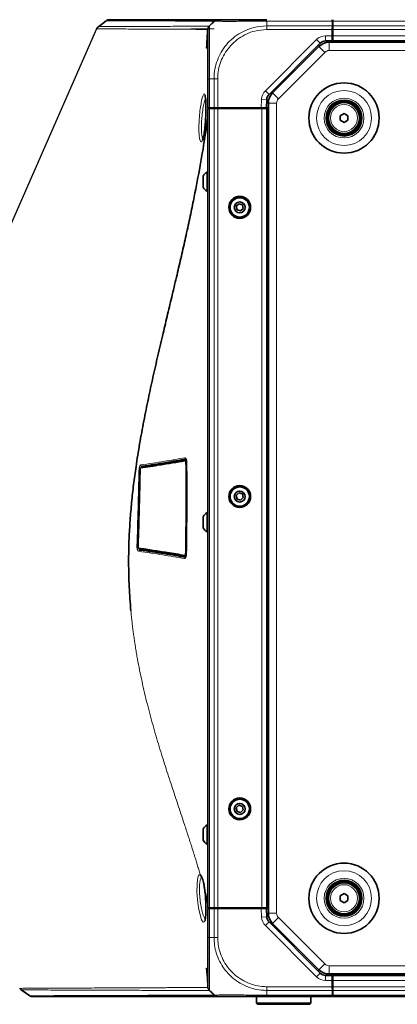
# Model space of a CAD drawing. Header units: millimetres. Extents: x 0 to 1118, y 0 to 864.
# Tile 9 of 85: x 159 to 208, y 129 to 257. Entities that reach past the tile are written whole.
import ezdxf

# ---------------------------------------------------------------- set-up
doc = ezdxf.new("R2010")
doc.units = ezdxf.units.MM
doc.layers.add('ALPHAREV', color=7, linetype='Continuous', lineweight=25)

msp = doc.modelspace()

# ---------------------------------------------------------------- linework, layer by layer
at = {"color": 7, "linetype": 'Continuous', "lineweight": 35}
for p, q in [((169.987, 256.829), (168.962, 256.053)), ((170.009, 256.824), (170.001, 256.824)), ((183.948, 256.759), (183.998, 256.793)), ((199.287, 256.959), (199.291, 256.764)), ((199.31, 256.764), (199.291, 256.764)), ((199.33, 256.764), (199.31, 256.764)), ((199.33, 256.764), (199.32, 256.155)), ((199.377, 256.764), (199.377, 256.959)), ((199.377, 256.155), (199.377, 256.764)), ((168.797, 255.774), (168.797, 255.774)), ((169.014, 256.058), (169.013, 256.058)), ((183.352, 256.152), (183.324, 256.124)), ((183.751, 256.55), (183.356, 256.155)), ((199.297, 254.876), (199.311, 255.683)), ((199.309, 255.526), (199.377, 255.526)), ((199.312, 255.526), (199.31, 255.626)), ((199.32, 256.155), (199.311, 255.683)), ((199.377, 256.359), (199.323, 256.359)), ((199.377, 255.683), (199.377, 256.155)), ((199.377, 254.876), (199.377, 255.683)), ((183.093, 254.959), (183.093, 254.959)), ((183.16, 254.959), (183.093, 254.959)), ((199.286, 254.209), (198.441, 254.209)), ((199.286, 254.209), (199.282, 254.026)), ((199.297, 254.876), (199.286, 254.209)), ((199.377, 254.859), (199.297, 254.859)), ((199.377, 254.209), (199.377, 254.876)), ((444.61, 254.209), (199.377, 254.209)), ((199.377, 254.026), (199.377, 254.209)), ((197.734, 253.916), (191.098, 247.281)), ((197.572, 253.479), (191.557, 247.464)), ((445.095, 254.026), (198.892, 254.026)), ((183.16, 245.526), (183.16, 249.292)), ((182.801, 247.096), (182.809, 247.074)), ((190.807, 246.626), (190.749, 245.526)), ((183.356, 245.526), (183.16, 245.526)), ((183.16, 141.793), (183.16, 245.459)), ((183.16, 245.459), (183.356, 245.459)), ((183.307, 245.459), (183.314, 245.513)), ((183.965, 245.526), (183.356, 245.526)), ((183.356, 245.459), (183.965, 245.459)), ((183.862, 245.459), (183.86, 245.526)), ((184.437, 245.526), (183.965, 245.526)), ((183.965, 245.459), (184.437, 245.459)), ((190.082, 245.526), (184.437, 245.526)), ((184.437, 245.459), (190.16, 245.459)), ((184.493, 245.459), (184.494, 245.526)), ((184.694, 245.459), (184.694, 245.526)), ((185.495, 245.459), (185.494, 245.526)), ((189.226, 245.459), (189.227, 245.526)), ((189.444, 245.459), (189.444, 245.526)), ((190.749, 245.526), (190.082, 245.526)), ((190.11, 245.526), (190.11, 245.459)), ((190.16, 245.459), (190.827, 245.459)), ((191.01, 245.526), (190.749, 245.526)), ((190.827, 141.793), (190.827, 245.459)), ((190.827, 245.459), (191.01, 245.459)), ((191.01, 246.144), (191.01, 141.108)), ((200.31, 244.508), (200.827, 244.806)), ((200.31, 243.911), (200.31, 244.508)), ((200.827, 243.613), (200.31, 243.911)), ((200.827, 244.806), (201.344, 244.508)), ((201.344, 243.911), (200.827, 243.613)), ((201.344, 244.508), (201.344, 243.911)), ((182.534, 236.663), (182.534, 235.256)), ((183.16, 237.209), (183.074, 237.209)), ((183.074, 237.209), (183.074, 237.144)), ((183.074, 237.144), (183.074, 234.709)), ((183.074, 234.709), (183.16, 234.709)), ((187.182, 233.093), (186.835, 232.76)), ((186.835, 232.76), (186.95, 232.293)), ((187.644, 232.96), (187.182, 233.093)), ((187.412, 232.159), (187.759, 232.492)), ((187.759, 232.492), (187.644, 232.96)), ((186.95, 232.293), (187.412, 232.159)), ((180.251, 199.837), (180.368, 199.848)), ((187.182, 195.593), (186.835, 195.26)), ((187.644, 195.46), (187.182, 195.593)), ((187.759, 194.992), (187.644, 195.46)), ((186.835, 195.26), (186.95, 194.793)), ((186.95, 194.793), (187.412, 194.659)), ((187.412, 194.659), (187.759, 194.992)), ((183.16, 193.043), (183.074, 193.043)), ((183.074, 193.043), (183.074, 192.977)), ((183.074, 192.977), (183.074, 190.543)), ((182.534, 192.496), (182.534, 191.089)), ((183.074, 190.543), (183.16, 190.543)), ((175.622, 188.156), (175.622, 188.156)), ((180.321, 187.409), (180.204, 187.42)), ((187.182, 155.093), (186.835, 154.76)), ((186.835, 154.76), (186.95, 154.293)), ((187.644, 154.96), (187.182, 155.093)), ((187.412, 154.159), (187.759, 154.492)), ((187.759, 154.492), (187.644, 154.96)), ((186.95, 154.293), (187.412, 154.159)), ((182.534, 151.996), (182.534, 150.589)), ((183.16, 152.543), (183.074, 152.543)), ((183.074, 152.543), (183.074, 152.477)), ((183.074, 152.477), (183.074, 150.043)), ((183.074, 150.043), (183.16, 150.043)), ((183.16, 142.471), (182.786, 143.922)), ((200.31, 143.341), (200.827, 143.639)), ((200.31, 142.744), (200.31, 143.341)), ((200.827, 143.639), (201.344, 143.341)), ((201.344, 143.341), (201.344, 142.744)), ((183.16, 141.793), (183.356, 141.793)), ((183.16, 137.96), (183.16, 141.726)), ((183.16, 141.726), (183.356, 141.726)), ((183.333, 141.747), (183.322, 141.793)), ((183.356, 141.793), (183.965, 141.793)), ((183.356, 141.726), (183.965, 141.726)), ((183.862, 141.793), (183.86, 141.726)), ((183.965, 141.793), (184.437, 141.793)), ((183.965, 141.726), (184.437, 141.726)), ((184.437, 141.793), (190.16, 141.793)), ((184.437, 141.726), (190.082, 141.726)), ((184.493, 141.793), (184.494, 141.726)), ((184.694, 141.726), (184.694, 141.793)), ((185.495, 141.793), (185.494, 141.726)), ((189.226, 141.793), (189.227, 141.726)), ((189.444, 141.726), (189.444, 141.793)), ((190.082, 141.726), (190.749, 141.726)), ((190.11, 141.793), (190.11, 141.726)), ((190.16, 141.793), (190.827, 141.793)), ((190.749, 141.726), (190.807, 140.626)), ((190.749, 141.726), (191.01, 141.726)), ((191.01, 141.793), (190.827, 141.793)), ((200.827, 142.446), (200.31, 142.744)), ((201.344, 142.744), (200.827, 142.446)), ((191.098, 139.971), (197.734, 133.336)), ((191.557, 139.788), (197.572, 133.773)), ((198.441, 133.043), (199.286, 133.043)), ((198.892, 133.226), (445.095, 133.226)), ((199.286, 133.043), (199.282, 133.226)), ((199.286, 133.043), (199.297, 132.376)), ((199.377, 133.226), (199.377, 133.043)), ((199.377, 133.043), (199.377, 132.376)), ((199.377, 133.043), (444.61, 133.043)), ((183.16, 131.993), (183.137, 132.293)), ((199.297, 132.393), (199.377, 132.393)), ((199.297, 132.376), (199.311, 131.569)), ((199.377, 131.726), (199.309, 131.726)), ((199.31, 131.626), (199.312, 131.726)), ((199.311, 131.569), (199.32, 131.097)), ((199.377, 132.376), (199.377, 131.569)), ((199.377, 131.569), (199.377, 131.097)), ((158.758, 131.362), (158.762, 131.362)), ((158.932, 131.165), (160.079, 130.4)), ((158.948, 131.159), (158.956, 131.159)), ((183.751, 130.702), (183.356, 131.097)), ((189.477, 130.293), (189.477, 129.459)), ((199.287, 130.293), (190.793, 130.293)), ((196.51, 129.459), (196.51, 130.293)), ((199.291, 130.488), (199.287, 130.293)), ((199.291, 130.488), (199.31, 130.488)), ((199.31, 130.488), (199.33, 130.488)), ((199.33, 130.488), (199.32, 131.097)), ((199.323, 130.893), (199.377, 130.893)), ((199.377, 131.097), (199.377, 130.488)), ((199.377, 130.488), (199.377, 130.293)), ((199.377, 130.293), (444.61, 130.293)), ((189.477, 129.459), (189.644, 129.293)), ((189.477, 129.459), (192.994, 129.459)), ((192.994, 129.293), (189.644, 129.293)), ((192.994, 129.459), (196.51, 129.459)), ((196.344, 129.293), (192.994, 129.293)), ((196.344, 129.293), (196.51, 129.459))]:
    msp.add_line(p, q, dxfattribs=at)
at = {"color": 7, "linetype": 'Continuous', "lineweight": 18}
for p, q in [((199.291, 256.764), (190.79, 256.764)), ((444.61, 256.764), (199.377, 256.764)), ((183.978, 255.792), (180.963, 255.779)), ((183.171, 255.788), (182.758, 255.787)), ((190.827, 256.55), (190.827, 256.155)), ((190.827, 256.155), (199.32, 256.155)), ((199.311, 255.683), (190.828, 255.683)), ((199.31, 255.526), (199.31, 255.626)), ((444.61, 256.155), (199.377, 256.155)), ((444.61, 255.683), (199.377, 255.683)), ((190.627, 247.752), (197.263, 254.388)), ((197.263, 254.388), (197.734, 253.916)), ((198.441, 254.876), (199.297, 254.876)), ((198.441, 254.876), (198.441, 254.209)), ((444.61, 254.876), (199.377, 254.876)), ((183.16, 251.98), (183.103, 253.26)), ((198.327, 252.725), (197.572, 253.479)), ((198.892, 252.959), (198.892, 254.026)), ((445.095, 252.959), (198.892, 252.959)), ((444.61, 254.043), (199.377, 254.043)), ((198.327, 252.725), (192.311, 246.71)), ((183.965, 249.293), (183.356, 249.293)), ((183.356, 249.293), (183.356, 245.526)), ((183.965, 245.526), (183.965, 249.293)), ((184.437, 249.292), (184.437, 245.526)), ((190.627, 247.752), (191.098, 247.281)), ((190.082, 245.526), (190.141, 246.661)), ((190.141, 246.661), (190.807, 246.626)), ((192.311, 246.71), (191.557, 247.464)), ((183.356, 141.793), (183.356, 245.459)), ((183.39, 245.459), (183.39, 245.526)), ((183.965, 141.793), (183.965, 245.459)), ((184.437, 141.793), (184.437, 245.459)), ((190.16, 141.793), (190.16, 245.459)), ((192.077, 246.144), (191.01, 246.144)), ((192.077, 246.144), (192.077, 141.108)), ((175.606, 188.158), (174.357, 188.197)), ((183.356, 141.726), (183.356, 137.959)), ((183.53, 141.726), (183.529, 141.793)), ((183.965, 137.959), (183.965, 141.726)), ((184.437, 141.726), (184.437, 137.96)), ((190.141, 140.591), (190.082, 141.726)), ((190.807, 140.626), (190.141, 140.591)), ((192.077, 141.108), (191.01, 141.108)), ((192.311, 140.542), (191.557, 139.788)), ((192.311, 140.542), (198.327, 134.527)), ((191.098, 139.971), (190.627, 139.5)), ((197.263, 132.864), (190.627, 139.5)), ((183.356, 137.959), (183.965, 137.959)), ((183.154, 133.978), (183.16, 134.081)), ((198.327, 134.527), (197.572, 133.773)), ((198.892, 134.293), (445.095, 134.293)), ((198.892, 134.293), (198.892, 133.226)), ((197.734, 133.336), (197.263, 132.864)), ((198.441, 133.043), (198.441, 132.376)), ((199.377, 133.209), (444.61, 133.209)), ((190.828, 131.569), (199.311, 131.569)), ((199.297, 132.376), (198.441, 132.376)), ((199.31, 131.626), (199.31, 131.726)), ((199.377, 132.376), (444.61, 132.376)), ((199.377, 131.569), (444.61, 131.569)), ((190.79, 130.488), (199.291, 130.488)), ((190.827, 130.702), (190.827, 131.097)), ((199.32, 131.097), (190.827, 131.097)), ((199.377, 131.097), (444.61, 131.097)), ((199.377, 130.488), (444.61, 130.488))]:
    msp.add_line(p, q, dxfattribs=at)
at = {"color": 7, "linetype": 'Continuous', "lineweight": 18, "flags": 128}
for points in [[(175.59, 199.02), (175.61, 199.059), (175.646, 199.085), (175.646, 199.085), (175.646, 199.085)], [(174.209, 188.437), (174.216, 188.401), (174.262, 188.286), (174.317, 188.215), (174.357, 188.197), (174.357, 188.197), (174.357, 188.197)], [(182.759, 140.112), (182.711, 139.968), (182.549, 139.938), (182.356, 140.255), (182.152, 140.895), (181.966, 141.788), (181.825, 142.822), (181.753, 143.865), (181.756, 144.796), (181.831, 145.526), (181.965, 145.989), (182.142, 146.132), (182.168, 146.125), (182.168, 146.125)]]:
    msp.add_lwpolyline(points, dxfattribs=at)
at = {"color": 7, "linetype": 'Continuous', "lineweight": 35, "flags": 128}
msp.add_lwpolyline([(174.108, 188.638), (174.11, 188.637), (174.115, 188.636)], dxfattribs=at)
at = {"color": 7, "linetype": 'Continuous', "lineweight": 35}
for centre, radius in [((200.827, 244.209), 4.555), ((200.827, 244.209), 2.333), ((200.827, 244.209), 2.25), ((200.827, 244.209), 2.1), ((200.827, 244.209), 2), ((187.297, 232.626), 1.417), ((187.297, 232.626), 1.312), ((187.297, 232.626), 1.25), ((187.297, 232.626), 0.704), ((187.297, 195.126), 1.417), ((187.297, 195.126), 1.312), ((187.297, 195.126), 1.25), ((187.297, 195.126), 0.704), ((187.297, 154.626), 1.417), ((187.297, 154.626), 1.312), ((187.297, 154.626), 1.25), ((187.297, 154.626), 0.704), ((200.827, 143.043), 4.555), ((200.827, 143.043), 2.333), ((200.827, 143.043), 2.25), ((200.827, 143.043), 2.1), ((200.827, 143.043), 2)]:
    msp.add_circle(centre, radius, dxfattribs=at)
at = {"color": 7, "linetype": 'Continuous', "lineweight": 18}
for centre, radius in [((200.827, 244.209), 3.569), ((200.827, 244.209), 2.583), ((200.827, 244.209), 1.757), ((200.827, 143.043), 3.569), ((200.827, 143.043), 2.583), ((200.827, 143.043), 1.757)]:
    msp.add_circle(centre, radius, dxfattribs=at)
at = {"color": 7, "linetype": 'Continuous', "lineweight": 35}
for centre, radius, start, end in [((170.384, 256.293), 0.667, 89.81941, 125.78381), ((198.441, 253.209), 1, 90, 135), ((198.892, 252.159), 1.867, 90, 135), ((191.806, 246.574), 1, 135, 177), ((192.877, 246.144), 1.867, 135, 180), ((183.792, 235.959), 1.442, 119.88215, 150.7838), ((183.792, 235.959), 1.442, 209.2162, 240.11785), ((183.792, 191.793), 1.442, 119.88215, 150.7838), ((183.792, 191.793), 1.442, 209.2162, 240.11785), ((183.792, 151.293), 1.442, 119.88215, 150.7838), ((183.792, 151.293), 1.442, 209.2162, 240.11785), ((191.806, 140.678), 1, 183, 225), ((192.877, 141.108), 1.867, 180, 225), ((198.892, 135.093), 1.867, 225, 270), ((198.441, 134.043), 1, 225, 270), ((160.442, 130.959), 0.667, 236.92044, 270.00083)]:
    msp.add_arc(centre, radius, start, end, dxfattribs=at)
at = {"color": 7, "linetype": 'Continuous', "lineweight": 18}
for centre, radius, start, end in [((184.425, 256.299), 0.661, 90.00032, 100.61163), ((198.441, 253.209), 1.667, 90, 135), ((198.892, 252.159), 0.8, 90, 135), ((191.806, 246.574), 1.667, 135, 177), ((192.877, 246.144), 0.8, 135, 180), ((180.261, 199.757), 0.08, 96.74798, 181.79823), ((180.365, 198.651), 0.81, 88.59711, 95.8388), ((174.546, 198.846), 0.0785, 97.2259, 181.05421), ((175.649, 199.18), 0.153, 292.59876, 330.64312), ((174.26, 188.435), 0.0786, 176.00705, 262.45358), ((175.594, 188.081), 0.153, 22.05625, 80.31984), ((180.33, 188.647), 0.851, 263.99694, 270.87214), ((180.213, 187.499), 0.0799, 177.63605, 263.16392), ((191.806, 140.678), 1.667, 183, 225), ((192.877, 141.108), 0.8, 180, 225), ((198.892, 135.093), 0.8, 225, 270), ((198.441, 134.043), 1.667, 225, 270)]:
    msp.add_arc(centre, radius, start, end, dxfattribs=at)
for points, knots in [([(183.948, 256.759), (183.837, 256.76), (183.503, 256.763), (182.802, 256.768), (181.79, 256.774), (180.61, 256.78), (178.859, 256.789), (176.901, 256.797), (174.95, 256.806), (173.557, 256.811), (172.303, 256.816), (171.26, 256.82), (170.496, 256.822), (170.044, 256.824), (170.02, 256.824), (170.009, 256.824)], [0, 0, 0, 0, 0.0371768, 0.1121749, 0.1871743, 0.2621952, 0.3372185, 0.4873557, 0.5624842, 0.6377018, 0.712914, 0.7882663, 0.8636114, 0.9389519, 1, 1, 1, 1]), ([(190.79, 256.764), (190.566, 256.764), (189.958, 256.764), (188.966, 256.759), (187.87, 256.751), (186.849, 256.745), (185.88, 256.742), (185.08, 256.745), (184.497, 256.753), (184.129, 256.761), (184.073, 256.762), (184.049, 256.762)], [0, 0, 0, 0, 0.0671378, 0.1826382, 0.3015758, 0.416957, 0.535791, 0.6801766, 0.7947562, 0.912682, 1, 1, 1, 1]), ([(190.79, 256.764), (190.791, 256.746), (190.794, 256.687), (190.803, 256.618), (190.818, 256.565), (190.825, 256.553), (190.827, 256.55), (190.827, 256.55)], [0, 0, 0, 0, 0.2452024, 0.8175352, 0.9606824, 0.9921507, 1, 1, 1, 1]), ([(183.136, 255.697), (182.836, 255.7), (182.236, 255.705), (181.053, 255.712), (179.764, 255.716), (177.968, 255.726), (175.962, 255.736), (173.954, 255.747), (172.516, 255.754), (171.337, 255.76), (170.427, 255.766), (169.754, 255.769), (169.234, 255.773), (168.934, 255.773), (168.764, 255.774), (168.786, 255.774), (168.797, 255.774)], [0, 0, 0, 0, 0.0909191, 0.1819439, 0.2568038, 0.3316981, 0.4815994, 0.556642, 0.6317963, 0.7069788, 0.7616002, 0.816261, 0.8711203, 0.9260444, 0.9637249, 1, 1, 1, 1]), ([(169.013, 256.058), (169.002, 256.057), (168.98, 256.057), (169.15, 256.058), (169.45, 256.059), (169.968, 256.061), (170.641, 256.064), (171.55, 256.067), (172.728, 256.072), (174.164, 256.078), (176.17, 256.088), (178.173, 256.096), (179.963, 256.105), (181.251, 256.114), (182.428, 256.12), (183.026, 256.123), (183.324, 256.124)], [0, 0, 0, 0, 0.0361398, 0.0737692, 0.1285927, 0.1834179, 0.2380076, 0.2925995, 0.3677361, 0.4428784, 0.51793, 0.6679143, 0.7428613, 0.8178059, 0.9089043, 1, 1, 1, 1]), ([(183.356, 256.155), (183.356, 256.147), (183.356, 256.128), (183.361, 255.932), (183.369, 255.527), (183.377, 254.933), (183.38, 254.205), (183.379, 253.345), (183.372, 252.377), (183.363, 251.339), (183.356, 250.298), (183.356, 249.63), (183.356, 249.293)], [0, 0, 0, 0, 0.0657965, 0.1727607, 0.2828934, 0.389757, 0.4997969, 0.5968708, 0.7039461, 0.8142113, 0.9061257, 1, 1, 1, 1]), ([(183.965, 249.293), (183.972, 249.522), (183.991, 250.138), (184.183, 251.14), (184.59, 252.243), (185.188, 253.27), (185.962, 254.191), (186.898, 254.969), (187.969, 255.571), (189.275, 256.046), (190.257, 256.115), (190.827, 256.155)], [0, 0, 0, 0, 0.0638809, 0.1715817, 0.2825247, 0.3900468, 0.5008149, 0.6162125, 0.7271686, 0.8416822, 1, 1, 1, 1]), ([(190.828, 255.683), (190.297, 255.645), (189.39, 255.581), (188.178, 255.131), (187.185, 254.568), (186.317, 253.842), (185.596, 252.987), (185.035, 252.042), (184.648, 251.015), (184.461, 250.084), (184.443, 249.506), (184.437, 249.292)], [0, 0, 0, 0, 0.15841279, 0.2711139, 0.38383541, 0.4991898, 0.60833336, 0.71747761, 0.826751, 0.93600435, 1, 1, 1, 1]), ([(183.103, 253.26), (183.086, 253.26), (183.068, 253.26), (183.05, 253.26), (183.03, 253.26), (183.009, 253.26), (182.988, 253.261)], [0, 0, 0, 0, 0.0015373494, 0.0015373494, 0.0015373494, 0.0033122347, 0.0033122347, 0.0033122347, 0.0033122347]), ([(183.103, 253.26), (183.103, 253.261), (183.106, 253.293), (183.114, 253.363), (183.144, 253.426), (183.16, 253.46)], [0, 0, 0, 0, 0.0154405, 0.4631469, 1, 1, 1, 1]), ([(183.103, 253.26), (183.103, 253.261), (183.107, 253.288), (183.116, 253.344), (183.145, 253.394), (183.16, 253.42)], [0, 0, 0, 0, 0.0165167, 0.4956141, 1, 1, 1, 1]), ([(182.081, 244.54), (182.083, 244.571), (182.117, 244.944), (182.202, 245.649), (182.351, 246.501), (182.512, 247.113), (182.659, 247.365), (182.756, 247.371), (182.789, 247.2), (182.793, 247.179)], [0, 0, 0, 0, 0.0169443, 0.2048473, 0.3951222, 0.587506, 0.7807244, 0.9733569, 1, 1, 1, 1]), ([(182.869, 246.786), (182.857, 246.769), (182.796, 246.679), (182.675, 246.221), (182.519, 245.457), (182.443, 244.815), (182.404, 244.483)], [0, 0, 0, 0, 0.0740741, 0.3777223, 0.6778416, 1, 1, 1, 1]), ([(182.455, 241.333), (182.45, 241.315), (182.393, 241.125), (182.279, 241.078), (182.139, 241.251), (182.038, 241.799), (181.993, 242.609), (182.006, 243.567), (182.057, 244.226), (182.081, 244.54)], [0, 0, 0, 0, 0.0180891, 0.1865439, 0.3552354, 0.5227883, 0.6882089, 0.8516892, 1, 1, 1, 1]), ([(182.404, 244.483), (182.38, 244.203), (182.329, 243.614), (182.315, 242.755), (182.362, 242.047), (182.437, 241.619), (182.502, 241.557), (182.519, 241.54)], [0, 0, 0, 0, 0.2097045, 0.4406395, 0.6743943, 0.9115224, 1, 1, 1, 1]), ([(174.227, 198.553), (174.228, 198.596), (174.23, 198.637), (174.238, 198.72), (174.244, 198.761), (174.258, 198.84), (174.266, 198.878), (174.285, 198.95), (174.296, 198.984), (174.319, 199.046), (174.332, 199.075), (174.359, 199.125), (174.374, 199.147), (174.419, 199.202), (174.451, 199.223), (174.483, 199.228)], [0, 0, 0, 0, 0.125, 0.125, 0.25, 0.25, 0.375, 0.375, 0.5, 0.5, 0.625, 0.625, 0.75, 0.75, 1, 1, 1, 1]), ([(174.646, 199.054), (174.604, 199.053), (174.561, 199.071), (174.5, 199.136), (174.482, 199.182), (174.483, 199.228)], [0, 0, 0, 0, 0.5, 0.5, 1, 1, 1, 1]), ([(174.483, 199.228), (175.52, 199.381), (176.511, 199.536), (178.405, 199.847), (179.31, 200.004), (180.179, 200.162)], [0, 0, 0, 0, 0.5, 0.5, 1, 1, 1, 1]), ([(180.179, 200.162), (180.207, 200.167), (180.235, 200.158), (180.275, 200.121), (180.288, 200.106), (180.312, 200.066), (180.324, 200.043), (180.356, 199.963), (180.374, 199.894), (180.393, 199.778), (180.398, 199.737), (180.405, 199.652), (180.407, 199.609), (180.407, 199.564)], [0, 0, 0, 0, 0.25, 0.25, 0.375, 0.375, 0.5, 0.5, 0.75, 0.75, 0.875, 0.875, 1, 1, 1, 1]), ([(180.346, 199.994), (180.303, 199.992), (180.26, 200.009), (180.198, 200.072), (180.179, 200.117), (180.179, 200.162)], [0, 0, 0, 0, 0.5, 0.5, 1, 1, 1, 1]), ([(180.283, 199.456), (180.281, 199.492), (180.279, 199.563), (180.26, 199.655), (180.234, 199.722), (180.206, 199.754), (180.188, 199.755), (180.181, 199.755)], [0, 0, 0, 0, 0.2167434, 0.4335229, 0.649387, 0.8641423, 1, 1, 1, 1]), ([(180.241, 187.8), (180.263, 189.461), (180.299, 192.234), (180.305, 196.122), (180.29, 198.345), (180.283, 199.456)], [0, 0, 0, 0, 0.4275524, 0.7137737, 1, 1, 1, 1]), ([(180.251, 199.837), (180.26, 199.836), (180.283, 199.836), (180.318, 199.795), (180.352, 199.711), (180.377, 199.595), (180.382, 199.505), (180.385, 199.46)], [0, 0, 0, 0, 0.1359521, 0.3508645, 0.5667989, 0.7834939, 1, 1, 1, 1]), ([(173.957, 188.723), (174.01, 190.36), (174.058, 191.999), (174.147, 195.277), (174.188, 196.916), (174.227, 198.553)], [0, 0, 0, 0, 0.5, 0.5, 1, 1, 1, 1]), ([(174.446, 198.553), (174.406, 198.555), (174.358, 198.556), (174.277, 198.556), (174.244, 198.555), (174.227, 198.553)], [0, 0, 0, 0, 0.5, 0.5, 1, 1, 1, 1]), ([(174.467, 198.845), (174.457, 198.841), (174.436, 198.832), (174.407, 198.785), (174.384, 198.719), (174.372, 198.648), (174.37, 198.601), (174.369, 198.582)], [0, 0, 0, 0, 0.2141039, 0.4282468, 0.6420032, 0.8566306, 1, 1, 1, 1]), ([(174.646, 199.054), (174.646, 199.054), (174.628, 199.052), (174.59, 199.027), (174.541, 198.953), (174.516, 198.88), (174.506, 198.851)], [0, 0, 0, 0, 0.00004702, 0.37505251, 0.74963728, 1, 1, 1, 1]), ([(175.685, 199.034), (175.688, 199.046), (175.695, 199.072), (175.705, 199.087), (175.711, 199.095)], [0, 0, 0, 0, 0.4436197, 1, 1, 1, 1]), ([(174.195, 188.032), (174.161, 188.036), (174.128, 188.059), (174.067, 188.133), (174.04, 188.186), (174.007, 188.282), (173.997, 188.318), (173.98, 188.391), (173.974, 188.43), (173.963, 188.511), (173.96, 188.553), (173.956, 188.638), (173.955, 188.68), (173.957, 188.723)], [0, 0, 0, 0, 0.25, 0.25, 0.5, 0.5, 0.625, 0.625, 0.75, 0.75, 0.875, 0.875, 1, 1, 1, 1]), ([(173.957, 188.723), (173.974, 188.721), (174.007, 188.718), (174.088, 188.713), (174.135, 188.712), (174.175, 188.712)], [0, 0, 0, 0, 0.5, 0.5, 1, 1, 1, 1]), ([(174.115, 188.636), (174.115, 188.616), (174.115, 188.574), (174.126, 188.517), (174.143, 188.473), (174.162, 188.447), (174.176, 188.443), (174.181, 188.441)], [0, 0, 0, 0, 0.2143334, 0.4286829, 0.6423445, 0.8553771, 1, 1, 1, 1]), ([(174.195, 188.032), (174.196, 188.076), (174.215, 188.12), (174.275, 188.181), (174.316, 188.199), (174.357, 188.197)], [0, 0, 0, 0, 0.5, 0.5, 1, 1, 1, 1]), ([(180.124, 187.092), (179.225, 187.25), (178.289, 187.408), (176.316, 187.721), (175.282, 187.877), (174.195, 188.032)], [0, 0, 0, 0, 0.5, 0.5, 1, 1, 1, 1]), ([(175.564, 188.196), (175.558, 188.203), (175.55, 188.211), (175.544, 188.228), (175.543, 188.232)], [0, 0, 0, 0, 0.8126831, 1, 1, 1, 1]), ([(175.666, 188.148), (175.666, 188.148), (175.655, 188.164), (175.647, 188.195), (175.639, 188.226)], [0, 0, 0, 0, 0.00700533, 1, 1, 1, 1]), ([(180.364, 187.689), (180.363, 187.599), (180.355, 187.512), (180.334, 187.395), (180.326, 187.359), (180.307, 187.293), (180.297, 187.262), (180.274, 187.209), (180.262, 187.186), (180.236, 187.147), (180.223, 187.131), (180.181, 187.095), (180.153, 187.087), (180.124, 187.092)], [0, 0, 0, 0, 0.25, 0.25, 0.375, 0.375, 0.5, 0.5, 0.625, 0.625, 0.75, 0.75, 1, 1, 1, 1]), ([(180.134, 187.502), (180.145, 187.504), (180.168, 187.507), (180.2, 187.556), (180.224, 187.633), (180.238, 187.719), (180.24, 187.777), (180.241, 187.8)], [0, 0, 0, 0, 0.21463864, 0.42931139, 0.64377819, 0.85868581, 1, 1, 1, 1]), ([(180.343, 187.796), (180.341, 187.767), (180.337, 187.693), (180.318, 187.584), (180.287, 187.488), (180.247, 187.426), (180.218, 187.422), (180.204, 187.42)], [0, 0, 0, 0, 0.1411599, 0.35596, 0.5704678, 0.7852628, 1, 1, 1, 1]), ([(180.124, 187.092), (180.124, 187.136), (180.143, 187.181), (180.205, 187.243), (180.248, 187.26), (180.29, 187.259)], [0, 0, 0, 0, 0.5, 0.5, 1, 1, 1, 1]), ([(182.168, 146.125), (182.136, 146.232), (182.074, 146.446), (181.978, 146.769), (181.882, 147.09), (181.784, 147.412), (181.687, 147.732), (181.588, 148.053), (181.371, 148.755), (181.028, 149.84), (180.55, 151.319), (179.97, 153.083), (179.286, 155.142), (178.476, 157.584), (177.663, 160.087), (176.841, 162.72), (176.052, 165.409), (175.423, 167.754), (174.953, 169.665), (174.617, 171.136), (174.307, 172.611), (174.075, 173.827), (173.907, 174.78), (173.793, 175.464), (173.685, 176.149), (173.584, 176.836), (173.489, 177.523), (173.401, 178.212), (173.32, 178.903), (173.245, 179.596), (173.201, 180.061), (173.178, 180.293)], [0, 0, 0, 0, 0.0121381, 0.0241833, 0.0361368, 0.0479996, 0.0597729, 0.0714577, 0.0830552, 0.1362177, 0.1875962, 0.2372889, 0.3154736, 0.3901271, 0.4683956, 0.5434348, 0.6208492, 0.6954371, 0.7343547, 0.7726467, 0.8104244, 0.847804, 0.8649426, 0.8819937, 0.8989699, 0.9158844, 0.9327503, 0.9495811, 0.9663904, 0.9831921, 1, 1, 1, 1]), ([(182.385, 145.767), (182.357, 145.764), (182.322, 145.76), (182.24, 145.62), (182.142, 145.331), (182.064, 144.662), (182.06, 143.811), (182.135, 142.86), (182.279, 141.922), (182.407, 141.382), (182.539, 140.92), (182.674, 140.529), (182.798, 140.384), (182.857, 140.315)], [0, 0, 0, 0, 0.0521116, 0.0656503, 0.1807937, 0.2947199, 0.4095019, 0.5268082, 0.6467981, 0.7679886, 0.7681214, 0.8889911, 1, 1, 1, 1]), ([(182.168, 146.125), (182.226, 146.103), (182.285, 146.035), (182.359, 145.893), (182.374, 145.862), (182.403, 145.795), (182.418, 145.758), (182.461, 145.642), (182.489, 145.555), (182.543, 145.362), (182.57, 145.254), (182.62, 145.024), (182.644, 144.903), (182.689, 144.644), (182.71, 144.508), (182.75, 144.222), (182.769, 144.074), (182.786, 143.922)], [0, 0, 0, 0, 0.25, 0.25, 0.3125, 0.3125, 0.375, 0.375, 0.5, 0.5, 0.625, 0.625, 0.75, 0.75, 0.875, 0.875, 1, 1, 1, 1]), ([(182.168, 146.125), (182.175, 146.084), (182.189, 146.003), (182.258, 145.905), (182.323, 145.869), (182.352, 145.853)], [0, 0, 0, 0, 0.3549289, 0.7098579, 1, 1, 1, 1]), ([(183.356, 137.959), (183.356, 137.73), (183.356, 137.114), (183.361, 136.112), (183.371, 135.009), (183.379, 133.982), (183.381, 133.061), (183.376, 132.283), (183.368, 131.681), (183.358, 131.206), (183.357, 131.137), (183.356, 131.097)], [0, 0, 0, 0, 0.0638809, 0.1715817, 0.2825247, 0.3900468, 0.5008149, 0.6162125, 0.7271686, 0.8416822, 1, 1, 1, 1]), ([(190.827, 131.097), (190.591, 131.105), (189.97, 131.124), (188.967, 131.32), (187.872, 131.726), (186.852, 132.319), (185.984, 133.047), (185.247, 133.907), (184.655, 134.875), (184.247, 135.913), (184.008, 136.954), (183.98, 137.622), (183.965, 137.959)], [0, 0, 0, 0, 0.0657965, 0.1727607, 0.2828934, 0.389757, 0.4997969, 0.5968708, 0.7039461, 0.8142113, 0.9061257, 1, 1, 1, 1]), ([(184.437, 137.96), (184.45, 137.65), (184.478, 137.029), (184.702, 136.066), (185.091, 135.102), (185.644, 134.203), (186.329, 133.405), (187.134, 132.726), (188.072, 132.168), (189.093, 131.783), (190.025, 131.594), (190.608, 131.576), (190.828, 131.569)], [0, 0, 0, 0, 0.09291466, 0.18581515, 0.29447761, 0.40316207, 0.50020129, 0.60862537, 0.71704406, 0.82556878, 0.93408084, 1, 1, 1, 1]), ([(182.998, 133.978), (183.027, 133.978), (183.054, 133.978), (183.082, 133.978), (183.106, 133.978), (183.131, 133.978), (183.154, 133.978)], [0, 0, 0, 0, 0.001792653, 0.001792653, 0.001792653, 0.0033921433, 0.0033921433, 0.0033921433, 0.0033921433]), ([(158.762, 131.362), (158.767, 131.362), (158.779, 131.362), (159.005, 131.363), (159.406, 131.365), (159.982, 131.367), (160.709, 131.37), (161.58, 131.375), (162.912, 131.381), (164.841, 131.391), (167.402, 131.402), (170.031, 131.417), (172.605, 131.427), (175.025, 131.439), (177.224, 131.448), (179.166, 131.457), (180.819, 131.462), (182.198, 131.469), (182.866, 131.474), (183.2, 131.476)], [0, 0, 0, 0, 0.0267888, 0.0648095, 0.102926, 0.1405335, 0.1782203, 0.2157446, 0.253324, 0.3287547, 0.4034827, 0.4782319, 0.5527552, 0.6271674, 0.7016522, 0.776001, 0.8504801, 0.9251683, 1, 1, 1, 1]), ([(183.373, 131.068), (183.041, 131.07), (182.377, 131.073), (181.007, 131.077), (179.356, 131.086), (177.418, 131.095), (175.217, 131.102), (172.8, 131.111), (170.225, 131.121), (167.593, 131.13), (165.322, 131.139), (163.492, 131.145), (162.083, 131.15), (160.985, 131.153), (160.179, 131.156), (159.536, 131.158), (159.105, 131.159), (158.901, 131.16), (158.946, 131.159), (158.948, 131.159)], [0, 0, 0, 0, 0.0745799, 0.1491589, 0.2237419, 0.2983273, 0.3729252, 0.4475295, 0.5221674, 0.59696, 0.6717447, 0.7218884, 0.7720427, 0.8221606, 0.8597507, 0.8973391, 0.9477287, 0.9981735, 1, 1, 1, 1]), ([(160.081, 130.405), (160.086, 130.405), (160.097, 130.405), (160.262, 130.405), (160.542, 130.406), (161.075, 130.407), (162.018, 130.41), (163.539, 130.415), (165.356, 130.421), (167.373, 130.428), (169.485, 130.435), (171.617, 130.443), (173.691, 130.45), (175.663, 130.458), (177.488, 130.465), (179.146, 130.472), (180.515, 130.478), (181.632, 130.483), (182.532, 130.488), (183.314, 130.493), (183.727, 130.496), (183.933, 130.498)], [0, 0, 0, 0, 0.0262872, 0.0577146, 0.0888601, 0.1200559, 0.1827668, 0.2449895, 0.3074101, 0.3694695, 0.4315589, 0.4934852, 0.5554144, 0.6172634, 0.6791508, 0.7409622, 0.8028416, 0.8520317, 0.9012614, 0.9506108, 1, 1, 1, 1]), ([(183.965, 130.488), (183.973, 130.488), (183.994, 130.488), (184.187, 130.493), (184.594, 130.501), (185.189, 130.508), (186.003, 130.51), (186.99, 130.507), (188.102, 130.499), (189.342, 130.49), (190.263, 130.489), (190.79, 130.488)], [0, 0, 0, 0, 0.0627052, 0.17058, 0.281665, 0.3894284, 0.5004168, 0.6352696, 0.7422845, 0.8524245, 1, 1, 1, 1]), ([(190.827, 130.702), (190.825, 130.699), (190.813, 130.679), (190.8, 130.606), (190.794, 130.538), (190.79, 130.488)], [0, 0, 0, 0, 0.05123887, 0.3045526, 1, 1, 1, 1])]:
    msp.add_open_spline(points, degree=3, knots=knots, dxfattribs=at)
at = {"color": 7, "linetype": 'Continuous', "lineweight": 35}
for points, knots in [([(170.402, 256.959), (170.414, 256.959), (170.438, 256.959), (170.899, 256.959), (171.664, 256.959), (172.711, 256.959), (173.969, 256.959), (175.367, 256.959), (177.328, 256.959), (179.295, 256.959), (181.058, 256.959), (182.245, 256.959), (183.265, 256.959), (183.952, 256.959), (184.272, 256.959), (184.366, 256.959)], [0, 0, 0, 0, 0.0666811, 0.1418478, 0.2169965, 0.2922729, 0.3674141, 0.4425944, 0.5177393, 0.6680366, 0.7431887, 0.8183689, 0.8935225, 0.9687283, 1, 1, 1, 1]), ([(184.029, 256.782), (183.951, 256.713), (183.718, 256.506), (183.5, 256.291), (183.354, 256.148)], [0, 0, 0, 0, 0.3344671, 1, 1, 1, 1]), ([(183.751, 256.55), (183.754, 256.553), (183.774, 256.573), (183.847, 256.646), (183.915, 256.714), (183.965, 256.764)], [0, 0, 0, 0, 0.05123887, 0.3045526, 1, 1, 1, 1]), ([(184.118, 256.875), (184.133, 256.886), (184.187, 256.926), (184.255, 256.939), (184.303, 256.948)], [0, 0, 0, 0, 0.2843776, 1, 1, 1, 1]), ([(184.437, 256.959), (184.471, 256.959), (184.532, 256.959), (184.936, 256.959), (185.487, 256.959), (186.23, 256.959), (187.13, 256.959), (188.07, 256.959), (189.092, 256.959), (190.014, 256.959), (190.585, 256.959), (190.793, 256.959)], [0, 0, 0, 0, 0.1476521, 0.2562048, 0.3647764, 0.4995885, 0.6089422, 0.7182918, 0.8277419, 0.9371756, 1, 1, 1, 1]), ([(169.003, 256.07), (168.961, 256.04), (168.859, 255.968), (168.803, 255.856), (168.77, 255.791)], [0, 0, 0, 0, 0.4199738, 1, 1, 1, 1]), ([(183.16, 249.292), (183.16, 249.602), (183.16, 250.223), (183.16, 251.186), (183.16, 252.15), (183.16, 253.049), (183.16, 253.847), (183.16, 254.526), (183.16, 255.084), (183.16, 255.469), (183.16, 255.658), (183.16, 255.676), (183.16, 255.683)], [0, 0, 0, 0, 0.09291466, 0.18581515, 0.29447761, 0.40316207, 0.50020129, 0.60862537, 0.71704406, 0.82556878, 0.93408084, 1, 1, 1, 1]), ([(182.988, 253.261), (183.001, 253.333), (183.027, 253.479), (183.101, 253.62), (183.16, 253.666), (183.16, 253.666)], [0, 0, 0, 0, 0.4984179, 0.9967616, 1, 1, 1, 1]), ([(182.793, 247.179), (182.82, 247.073), (182.879, 246.846), (182.92, 246.121), (182.924, 245.185), (182.888, 244.271), (182.824, 243.367), (182.732, 242.519), (182.6, 241.738), (182.502, 241.463), (182.455, 241.333)], [0, 0, 0, 0, 0.11771464, 0.25336431, 0.38816834, 0.52259059, 0.60523101, 0.74155927, 0.87775021, 1, 1, 1, 1]), ([(173.178, 180.293), (173.096, 181.334), (172.931, 183.413), (172.863, 186.568), (172.919, 189.444), (173.065, 192.051), (173.262, 194.371), (173.522, 196.698), (173.866, 199.232), (174.307, 201.981), (174.847, 204.923), (175.43, 207.799), (176.045, 210.634), (176.688, 213.458), (177.327, 216.182), (177.953, 218.809), (178.557, 221.338), (179.153, 223.849), (179.729, 226.321), (180.281, 228.755), (180.805, 231.145), (181.421, 234.084), (182.1, 237.598), (182.734, 241.243), (183.039, 243.511), (183.16, 244.413)], [0, 0, 0, 0, 0.0436165, 0.0871075, 0.1307947, 0.1628988, 0.1956719, 0.2280577, 0.2613265, 0.3039144, 0.347076, 0.390781, 0.4325875, 0.476061, 0.5213759, 0.5606585, 0.6014504, 0.6438405, 0.6838661, 0.7243857, 0.766435, 0.8057454, 0.8759955, 0.950687, 1, 1, 1, 1]), ([(182.479, 241.432), (182.469, 241.409), (182.449, 241.364), (182.449, 241.365), (182.449, 241.366)], [0, 0, 0, 0, 0.50620801, 1, 1, 1, 1]), ([(180.181, 199.755), (179.654, 199.668), (178.6, 199.495), (176.722, 199.195), (175.292, 198.973), (174.467, 198.845)], [0, 0, 0, 0, 0.2976458, 0.5951756, 1, 1, 1, 1]), ([(174.536, 198.924), (175.361, 199.053), (176.792, 199.275), (178.67, 199.577), (179.724, 199.75), (180.251, 199.837)], [0, 0, 0, 0, 0.4048368, 0.7023665, 1, 1, 1, 1]), ([(180.346, 199.994), (179.476, 199.835), (178.571, 199.678), (176.675, 199.365), (175.683, 199.209), (174.646, 199.054)], [0, 0, 0, 0, 0.5, 0.5, 1, 1, 1, 1]), ([(175.646, 199.085), (176.694, 199.247), (178.269, 199.491), (179.844, 199.748), (180.372, 199.833)], [0, 0, 0, 0, 0.6650284, 1, 1, 1, 1]), ([(180.311, 200.005), (180.312, 200.004), (180.315, 200.001), (180.347, 199.939), (180.376, 199.828), (180.396, 199.692), (180.397, 199.597), (180.397, 199.561)], [0, 0, 0, 0, 0.1648431, 0.3683356, 0.5963042, 0.8459038, 1, 1, 1, 1]), ([(180.407, 199.564), (180.424, 197.586), (180.429, 195.607), (180.415, 191.645), (180.396, 189.666), (180.364, 187.689)], [0, 0, 0, 0, 0.5, 0.5, 1, 1, 1, 1]), ([(174.369, 198.582), (174.347, 197.482), (174.303, 195.28), (174.22, 191.961), (174.15, 189.747), (174.115, 188.636)], [0, 0, 0, 0, 0.3320209, 0.6646279, 1, 1, 1, 1]), ([(174.532, 198.924), (174.532, 198.924), (174.514, 198.926), (174.48, 198.905), (174.437, 198.868), (174.399, 198.799), (174.372, 198.698), (174.361, 198.608), (174.363, 198.566), (174.364, 198.56)], [0, 0, 0, 0, 0.0003425, 0.1360368, 0.2748268, 0.4693932, 0.736792, 0.9646582, 1, 1, 1, 1]), ([(175.668, 199.029), (175.674, 199.045), (175.685, 199.081), (175.702, 199.103), (175.7, 199.101), (175.699, 199.1)], [0, 0, 0, 0, 0.3880626, 0.8268113, 1, 1, 1, 1]), ([(174.109, 188.638), (174.109, 188.625), (174.106, 188.581), (174.118, 188.504), (174.144, 188.431), (174.184, 188.384), (174.22, 188.36), (174.241, 188.36), (174.245, 188.36)], [0, 0, 0, 0, 0.1008388, 0.3489991, 0.6189801, 0.8054142, 0.9623294, 1, 1, 1, 1]), ([(174.181, 188.441), (174.823, 188.343), (176.105, 188.146), (178.102, 187.832), (179.393, 187.623), (180.134, 187.502)], [0, 0, 0, 0, 0.29917352, 0.5981929, 1, 1, 1, 1]), ([(180.204, 187.42), (179.463, 187.54), (178.172, 187.75), (176.174, 188.064), (174.891, 188.26), (174.249, 188.358)], [0, 0, 0, 0, 0.401792, 0.7008158, 1, 1, 1, 1]), ([(174.357, 188.197), (175.445, 188.043), (176.48, 187.888), (178.453, 187.575), (179.391, 187.417), (180.29, 187.259)], [0, 0, 0, 0, 0.5, 0.5, 1, 1, 1, 1]), ([(180.355, 187.692), (180.355, 187.684), (180.354, 187.616), (180.343, 187.491), (180.31, 187.346), (180.277, 187.264), (180.251, 187.243), (180.258, 187.246), (180.258, 187.246)], [0, 0, 0, 0, 0.0342405, 0.2861276, 0.5436488, 0.7928637, 0.9974957, 1, 1, 1, 1]), ([(182.334, 145.86), (182.332, 145.862), (182.325, 145.868), (182.372, 145.807), (182.435, 145.665), (182.519, 145.417), (182.604, 145.076), (182.684, 144.647), (182.744, 144.247), (182.773, 143.985), (182.782, 143.903)], [0, 0, 0, 0, 0.0416787, 0.1510207, 0.2823891, 0.4307079, 0.5896041, 0.7547495, 0.9227089, 1, 1, 1, 1]), ([(182.786, 143.923), (182.82, 143.581), (182.888, 142.898), (182.925, 141.854), (182.909, 140.964), (182.853, 140.343), (182.784, 140.175), (182.759, 140.112)], [0, 0, 0, 0, 0.2177453, 0.4356813, 0.6523005, 0.8683607, 1, 1, 1, 1]), ([(182.781, 140.218), (182.78, 140.216), (182.771, 140.186), (182.77, 140.188), (182.77, 140.191)], [0, 0, 0, 0, 0.07435979, 1, 1, 1, 1]), ([(183.16, 131.569), (183.16, 131.607), (183.16, 131.671), (183.16, 132.121), (183.16, 132.684), (183.16, 133.41), (183.16, 134.265), (183.16, 135.21), (183.16, 136.237), (183.16, 137.168), (183.16, 137.746), (183.16, 137.96)], [0, 0, 0, 0, 0.1584128, 0.2711139, 0.3838354, 0.4991898, 0.6083334, 0.7174776, 0.826751, 0.9360043, 1, 1, 1, 1]), ([(183.16, 133.612), (183.135, 133.639), (183.058, 133.721), (183.013, 133.856), (183.001, 133.954), (182.998, 133.978)], [0, 0, 0, 0, 0.2699815, 0.820459, 1, 1, 1, 1]), ([(158.773, 131.37), (158.796, 131.333), (158.843, 131.254), (158.917, 131.199), (158.956, 131.169)], [0, 0, 0, 0, 0.4658005, 1, 1, 1, 1]), ([(184.354, 130.293), (184.164, 130.293), (183.766, 130.293), (183.001, 130.293), (182.093, 130.293), (180.965, 130.293), (179.584, 130.293), (177.916, 130.293), (176.078, 130.293), (174.095, 130.293), (172.011, 130.293), (169.87, 130.293), (167.75, 130.293), (165.73, 130.293), (163.91, 130.293), (162.391, 130.293), (161.447, 130.293), (160.914, 130.293), (160.633, 130.293), (160.468, 130.293), (160.455, 130.293), (160.45, 130.293)], [0, 0, 0, 0, 0.0451552, 0.0947974, 0.1445601, 0.1943636, 0.2566215, 0.3189517, 0.3812036, 0.443501, 0.5057504, 0.5680074, 0.6302733, 0.6925561, 0.7548577, 0.8173235, 0.8796374, 0.910957, 0.9423272, 0.9734594, 1, 1, 1, 1]), ([(183.348, 131.11), (183.496, 130.965), (183.709, 130.755), (183.936, 130.553), (184.006, 130.49)], [0, 0, 0, 0, 0.69138438, 1, 1, 1, 1]), ([(183.965, 130.488), (183.947, 130.506), (183.888, 130.565), (183.819, 130.634), (183.766, 130.687), (183.754, 130.699), (183.751, 130.702), (183.751, 130.702)], [0, 0, 0, 0, 0.2452024, 0.8175352, 0.9606824, 0.9921507, 1, 1, 1, 1]), ([(190.793, 130.293), (190.302, 130.293), (189.451, 130.293), (188.301, 130.293), (187.269, 130.293), (186.353, 130.293), (185.595, 130.293), (185.036, 130.293), (184.65, 130.293), (184.464, 130.293), (184.444, 130.293), (184.437, 130.293)], [0, 0, 0, 0, 0.1476521, 0.2562048, 0.3647764, 0.4995885, 0.6089422, 0.7182918, 0.8277419, 0.9371756, 1, 1, 1, 1])]:
    msp.add_open_spline(points, degree=3, knots=knots, dxfattribs=at)
for points in [[(183.965, 256.764), (183.998, 256.793), (184.063, 256.851), (184.18, 256.912), (184.306, 256.952), (184.393, 256.957), (184.437, 256.959)], [(183.093, 254.959), (183.108, 255.205), (183.122, 255.451), (183.136, 255.697)], [(183.356, 256.155), (183.327, 256.122), (183.268, 256.057), (183.208, 255.94), (183.168, 255.814), (183.163, 255.727), (183.16, 255.683)], [(182.988, 253.261), (183.024, 253.827), (183.059, 254.393), (183.093, 254.959)], [(183.137, 132.293), (183.091, 132.855), (183.045, 133.417), (182.998, 133.978)], [(183.356, 131.097), (183.327, 131.13), (183.268, 131.195), (183.208, 131.312), (183.168, 131.438), (183.163, 131.525), (183.16, 131.569)], [(184.089, 130.378), (184.031, 130.41), (183.979, 130.45), (183.933, 130.498)], [(183.965, 130.488), (183.998, 130.459), (184.063, 130.401), (184.18, 130.34), (184.306, 130.3), (184.393, 130.295), (184.437, 130.293)]]:
    msp.add_open_spline(points, degree=3, dxfattribs=at)
at = {"color": 7, "linetype": 'Continuous', "lineweight": 18}
for points in [[(190.79, 256.764), (190.79, 256.793), (190.791, 256.851), (190.791, 256.912), (190.792, 256.952), (190.793, 256.957), (190.793, 256.959)], [(190.827, 256.155), (190.827, 256.122), (190.827, 256.057), (190.827, 255.94), (190.828, 255.814), (190.828, 255.727), (190.828, 255.683)], [(183.356, 249.293), (183.327, 249.293), (183.268, 249.292), (183.208, 249.292), (183.168, 249.292), (183.163, 249.292), (183.16, 249.292)], [(183.965, 249.293), (183.998, 249.293), (184.063, 249.292), (184.18, 249.292), (184.306, 249.292), (184.393, 249.292), (184.437, 249.292)], [(183.356, 137.959), (183.326, 137.96), (183.268, 137.96), (183.208, 137.96), (183.168, 137.96), (183.163, 137.96), (183.16, 137.96)], [(183.965, 137.959), (183.998, 137.96), (184.063, 137.96), (184.18, 137.96), (184.306, 137.96), (184.393, 137.96), (184.437, 137.96)], [(190.827, 131.097), (190.827, 131.13), (190.827, 131.195), (190.827, 131.312), (190.828, 131.438), (190.828, 131.525), (190.828, 131.569)], [(190.79, 130.488), (190.79, 130.459), (190.791, 130.401), (190.791, 130.34), (190.792, 130.3), (190.793, 130.295), (190.793, 130.293)]]:
    msp.add_open_spline(points, degree=3, dxfattribs=at)
at = {"layer": 'ALPHAREV'}
msp.add_line((153.255, 220.541), (168.78, 255.815), dxfattribs=at)

doc.saveas('drawing.dxf')
